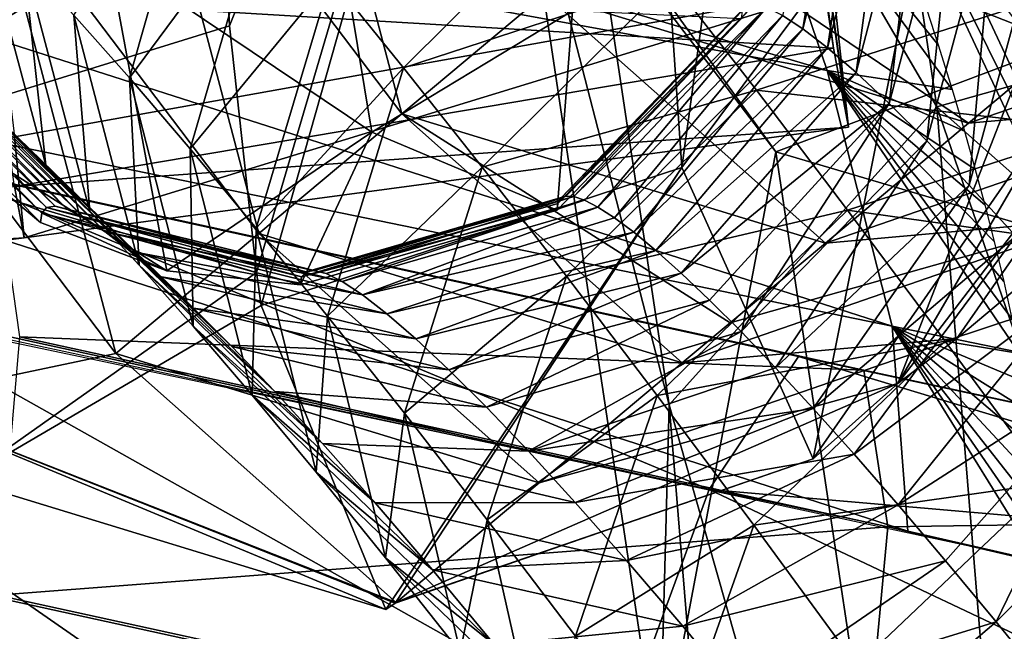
# Model space of a CAD drawing. Header units: millimetres. Extents: x -311 to 311, y 0 to 890.
# Tile 55 of 70: x 200 to 217, y 431 to 442. Entities that reach past the tile are written whole.
import ezdxf

# ---------------------------------------------------------------- set-up
doc = ezdxf.new("R2010")
doc.units = ezdxf.units.MM
doc.header["$LTSCALE"] = 81.481481
for name, color, linetype in [('101', 7, 'CONTINUOUS'), ('17', 7, 'CONTINUOUS'), ('18', 7, 'CONTINUOUS'), ('19', 7, 'CONTINUOUS'), ('20', 7, 'CONTINUOUS'), ('22', 7, 'CONTINUOUS'), ('29', 7, 'CONTINUOUS'), ('30', 7, 'CONTINUOUS'), ('50', 7, 'CONTINUOUS'), ('51', 7, 'CONTINUOUS'), ('52', 7, 'CONTINUOUS'), ('66', 7, 'CONTINUOUS'), ('67', 7, 'CONTINUOUS'), ('74', 7, 'CONTINUOUS'), ('76', 7, 'CONTINUOUS'), ('77', 7, 'CONTINUOUS'), ('99', 7, 'CONTINUOUS')]:
    doc.layers.add(name, color=color, linetype=linetype)

msp = doc.modelspace()

# ---------------------------------------------------------------- linework, layer by layer
at = {"layer": '101', "linetype": 'Continuous'}
for points in [[(217.399, 432.296, -63.48), (190.341, 438.11, -57.411), (217.638, 419.15, -54.822), (217.399, 432.296, -63.48)], [(217.638, 419.15, -54.822), (190.341, 438.11, -57.411), (191.46, 424.882, -50.396), (217.638, 419.15, -54.822)]]:
    msp.add_3dface(points, dxfattribs=at)
at = {"layer": '17', "linetype": 'Continuous'}
for points in [[(209.908, 458.077, -426.459), (214.489, 463.183, -422.907), (211.198, 439.15, -387.561), (209.908, 458.077, -426.459)], [(211.198, 439.15, -387.561), (214.489, 463.183, -422.907), (215.714, 445.215, -385.979), (211.198, 439.15, -387.561)], [(202.547, 456.101, -427.718), (209.908, 458.077, -426.459), (203.311, 441.618, -401.695), (202.547, 456.101, -427.718)], [(203.311, 441.618, -401.695), (209.908, 458.077, -426.459), (203.783, 437.324, -389.855), (203.311, 441.618, -401.695)], [(203.783, 437.324, -389.855), (209.908, 458.077, -426.459), (203.866, 436.748, -387.945), (203.783, 437.324, -389.855)], [(203.866, 436.748, -387.945), (209.908, 458.077, -426.459), (211.198, 439.15, -387.561), (203.866, 436.748, -387.945)], [(215.714, 445.215, -385.979), (215.687, 452.628, -383.803), (217.884, 440.396, -345.235), (215.714, 445.215, -385.979)], [(217.884, 440.396, -345.235), (215.687, 452.628, -383.803), (217.722, 448.11, -345.612), (217.884, 440.396, -345.235)], [(211.198, 439.15, -387.561), (215.714, 445.215, -385.979), (213.484, 434.073, -344.644), (211.198, 439.15, -387.561)], [(213.484, 434.073, -344.644), (215.714, 445.215, -385.979), (217.884, 440.396, -345.235), (213.484, 434.073, -344.644)], [(214.964, 435.387, -344.51), (217.884, 440.396, -345.235), (218.43, 444.278, -345.193), (214.964, 435.387, -344.51)], [(213.484, 434.073, -344.644), (217.884, 440.396, -345.235), (214.964, 435.387, -344.51), (213.484, 434.073, -344.644)], [(203.866, 436.748, -387.945), (211.198, 439.15, -387.561), (206.038, 431.451, -346.717), (203.866, 436.748, -387.945)], [(206.038, 431.451, -346.717), (211.198, 439.15, -387.561), (206.203, 431.558, -344.063), (206.038, 431.451, -346.717)], [(206.203, 431.558, -344.063), (211.198, 439.15, -387.561), (213.484, 434.073, -344.644), (206.203, 431.558, -344.063)], [(206.221, 431.573, -343.763), (213.484, 434.073, -344.644), (214.964, 435.387, -344.51), (206.221, 431.573, -343.763)], [(206.203, 431.558, -344.063), (213.484, 434.073, -344.644), (206.221, 431.573, -343.763), (206.203, 431.558, -344.063)]]:
    msp.add_3dface(points, dxfattribs=at)
at = {"layer": '18', "linetype": 'Continuous'}
for points in [[(195.194, 458.778, -427.265), (202.525, 456.879, -428.796), (196.435, 439.496, -388.867), (195.194, 458.778, -427.265)], [(202.525, 456.879, -428.796), (202.547, 456.101, -427.718), (196.435, 439.496, -388.867), (202.525, 456.879, -428.796)], [(202.547, 456.101, -427.718), (203.311, 441.618, -401.695), (196.435, 439.496, -388.867), (202.547, 456.101, -427.718)], [(203.311, 441.618, -401.695), (203.783, 437.324, -389.855), (196.435, 439.496, -388.867), (203.311, 441.618, -401.695)], [(196.435, 439.496, -388.867), (203.783, 437.324, -389.855), (198.659, 433.705, -346.332), (196.435, 439.496, -388.867)], [(203.783, 437.324, -389.855), (203.866, 436.748, -387.945), (198.659, 433.705, -346.332), (203.783, 437.324, -389.855)], [(203.866, 436.748, -387.945), (206.038, 431.451, -346.717), (198.659, 433.705, -346.332), (203.866, 436.748, -387.945)], [(206.038, 431.451, -346.717), (206.203, 431.558, -344.063), (197.324, 435.071, -343.39), (206.038, 431.451, -346.717)], [(198.659, 433.705, -346.332), (206.038, 431.451, -346.717), (197.324, 435.071, -343.39), (198.659, 433.705, -346.332)], [(206.203, 431.558, -344.063), (206.221, 431.573, -343.763), (197.324, 435.071, -343.39), (206.203, 431.558, -344.063)]]:
    msp.add_3dface(points, dxfattribs=at)
at = {"layer": '19', "linetype": 'Continuous'}
for points in [[(214.964, 435.387, -344.51), (218.43, 444.278, -345.193), (220.392, 442.496, -305.159), (214.964, 435.387, -344.51)], [(215.993, 436.174, -304.552), (214.964, 435.387, -344.51), (220.392, 442.496, -305.159), (215.993, 436.174, -304.552)], [(215.993, 436.174, -304.552), (220.392, 442.496, -305.159), (218.486, 438.262, -264.714), (215.993, 436.174, -304.552)], [(216.192, 439.922, -184.45), (220.98, 440.35, -224.876), (223.473, 442.437, -185.038), (216.192, 439.922, -184.45)], [(216.192, 439.922, -184.45), (223.473, 442.437, -185.038), (217.854, 441.314, -157.902), (216.192, 439.922, -184.45)], [(213.699, 437.835, -224.288), (218.486, 438.262, -264.714), (220.98, 440.35, -224.876), (213.699, 437.835, -224.288)], [(213.699, 437.835, -224.288), (220.98, 440.35, -224.876), (216.192, 439.922, -184.45), (213.699, 437.835, -224.288)], [(211.206, 435.747, -264.127), (215.993, 436.174, -304.552), (218.486, 438.262, -264.714), (211.206, 435.747, -264.127)], [(211.206, 435.747, -264.127), (218.486, 438.262, -264.714), (212.038, 436.443, -250.833), (211.206, 435.747, -264.127)], [(212.038, 436.443, -250.833), (218.486, 438.262, -264.714), (213.699, 437.835, -224.288), (212.038, 436.443, -250.833)], [(208.712, 433.659, -303.965), (214.964, 435.387, -344.51), (215.993, 436.174, -304.552), (208.712, 433.659, -303.965)], [(208.712, 433.659, -303.965), (215.993, 436.174, -304.552), (211.206, 435.747, -264.127), (208.712, 433.659, -303.965)], [(206.221, 431.573, -343.763), (214.964, 435.387, -344.51), (208.712, 433.659, -303.965), (206.221, 431.573, -343.763)]]:
    msp.add_3dface(points, dxfattribs=at)
at = {"layer": '20', "linetype": 'Continuous'}
for points in [[(201.654, 446.246, -223.975), (206.317, 440.087, -223.944), (204.147, 448.334, -184.137), (201.654, 446.246, -223.975)], [(204.147, 448.334, -184.137), (206.317, 440.087, -223.944), (208.81, 442.175, -184.106), (204.147, 448.334, -184.137)], [(199.161, 444.158, -263.814), (203.824, 437.999, -263.783), (201.654, 446.246, -223.975), (199.161, 444.158, -263.814)], [(201.654, 446.246, -223.975), (203.824, 437.999, -263.783), (206.317, 440.087, -223.944), (201.654, 446.246, -223.975)], [(208.81, 442.175, -184.106), (216.192, 439.922, -184.45), (208.957, 444.811, -157.529), (208.81, 442.175, -184.106)], [(216.192, 439.922, -184.45), (217.854, 441.314, -157.902), (208.957, 444.811, -157.529), (216.192, 439.922, -184.45)], [(196.667, 442.07, -303.652), (201.33, 435.911, -303.621), (199.161, 444.158, -263.814), (196.667, 442.07, -303.652)], [(199.161, 444.158, -263.814), (201.33, 435.911, -303.621), (203.824, 437.999, -263.783), (199.161, 444.158, -263.814)], [(206.317, 440.087, -223.944), (213.699, 437.835, -224.288), (208.81, 442.175, -184.106), (206.317, 440.087, -223.944)], [(213.699, 437.835, -224.288), (216.192, 439.922, -184.45), (208.81, 442.175, -184.106), (213.699, 437.835, -224.288)], [(196.667, 442.07, -303.652), (197.324, 435.071, -343.39), (201.33, 435.911, -303.621), (196.667, 442.07, -303.652)], [(203.824, 437.999, -263.783), (211.206, 435.747, -264.127), (206.317, 440.087, -223.944), (203.824, 437.999, -263.783)], [(211.206, 435.747, -264.127), (212.038, 436.443, -250.833), (206.317, 440.087, -223.944), (211.206, 435.747, -264.127)], [(212.038, 436.443, -250.833), (213.699, 437.835, -224.288), (206.317, 440.087, -223.944), (212.038, 436.443, -250.833)], [(201.33, 435.911, -303.621), (208.712, 433.659, -303.965), (203.824, 437.999, -263.783), (201.33, 435.911, -303.621)], [(208.712, 433.659, -303.965), (211.206, 435.747, -264.127), (203.824, 437.999, -263.783), (208.712, 433.659, -303.965)], [(197.324, 435.071, -343.39), (206.221, 431.573, -343.763), (201.33, 435.911, -303.621), (197.324, 435.071, -343.39)], [(206.221, 431.573, -343.763), (208.712, 433.659, -303.965), (201.33, 435.911, -303.621), (206.221, 431.573, -343.763)]]:
    msp.add_3dface(points, dxfattribs=at)
at = {"layer": '22', "linetype": 'Continuous'}
for points in [[(212.846, 458.854, -115.865), (208.312, 452.768, -117.311), (215.643, 440.208, -77.064), (212.846, 458.854, -115.865)], [(223.027, 442.291, -76.156), (212.846, 458.854, -115.865), (215.643, 440.208, -77.064), (223.027, 442.291, -76.156)], [(208.312, 452.768, -117.311), (208.309, 445.346, -119.454), (210.976, 435.018, -80.374), (208.312, 452.768, -117.311)], [(215.643, 440.208, -77.064), (208.312, 452.768, -117.311), (210.976, 435.018, -80.374), (215.643, 440.208, -77.064)], [(208.309, 445.346, -119.454), (208.957, 444.811, -157.529), (212.838, 439.422, -121.475), (208.309, 445.346, -119.454)], [(208.309, 445.346, -119.454), (212.838, 439.422, -121.475), (210.807, 428.702, -84.821), (208.309, 445.346, -119.454)], [(210.976, 435.018, -80.374), (208.309, 445.346, -119.454), (210.807, 428.702, -84.821), (210.976, 435.018, -80.374)], [(208.957, 444.811, -157.529), (217.854, 441.314, -157.902), (212.838, 439.422, -121.475), (208.957, 444.811, -157.529)], [(223.947, 432.865, -64.312), (223.027, 442.291, -76.156), (215.643, 440.208, -77.064), (223.947, 432.865, -64.312)], [(217.854, 441.314, -157.902), (220.168, 437.26, -122.603), (212.838, 439.422, -121.475), (217.854, 441.314, -157.902)], [(215.643, 440.208, -77.064), (210.976, 435.018, -80.374), (218.126, 409.869, -46.496), (215.643, 440.208, -77.064)], [(225.555, 411.396, -45.026), (223.947, 432.865, -64.312), (215.643, 440.208, -77.064), (225.555, 411.396, -45.026)], [(225.555, 411.396, -45.026), (215.643, 440.208, -77.064), (218.126, 409.869, -46.496), (225.555, 411.396, -45.026)], [(210.807, 428.702, -84.821), (212.838, 439.422, -121.475), (215.201, 423.674, -88.705), (210.807, 428.702, -84.821)], [(212.838, 439.422, -121.475), (220.168, 437.26, -122.603), (215.201, 423.674, -88.705), (212.838, 439.422, -121.475)], [(220.168, 437.26, -122.603), (221.487, 429.904, -103.916), (215.201, 423.674, -88.705), (220.168, 437.26, -122.603)], [(210.976, 435.018, -80.374), (210.807, 428.702, -84.821), (213.34, 406.136, -51.275), (210.976, 435.018, -80.374)], [(218.126, 409.869, -46.496), (210.976, 435.018, -80.374), (213.34, 406.136, -51.275), (218.126, 409.869, -46.496)]]:
    msp.add_3dface(points, dxfattribs=at)
at = {"layer": '29', "linetype": 'Continuous'}
for points in [[(221.085, 432.054, -464.531), (225.349, 431.376, -459.712), (214.616, 445.867, -457.187), (221.085, 432.054, -464.531)], [(214.616, 445.867, -457.187), (225.349, 431.376, -459.712), (218.811, 445.338, -452.289), (214.616, 445.867, -457.187)]]:
    msp.add_3dface(points, dxfattribs=at)
at = {"layer": '30', "linetype": 'Continuous'}
for points in [[(218.56, 455.962, -471.151), (221.2, 437.632, -475.716), (214.471, 452.001, -468.077), (218.56, 455.962, -471.151)], [(214.471, 452.001, -468.077), (219.566, 434.344, -470.389), (213.027, 448.306, -462.965), (214.471, 452.001, -468.077)], [(221.2, 437.632, -475.716), (219.566, 434.344, -470.389), (214.471, 452.001, -468.077), (221.2, 437.632, -475.716)], [(221.085, 432.054, -464.531), (214.616, 445.867, -457.187), (213.027, 448.306, -462.965), (221.085, 432.054, -464.531)], [(219.566, 434.344, -470.389), (221.085, 432.054, -464.531), (213.027, 448.306, -462.965), (219.566, 434.344, -470.389)]]:
    msp.add_3dface(points, dxfattribs=at)
at = {"layer": '50', "linetype": 'Continuous'}
for points in [[(211.608, 458.213, -231.121), (214.103, 439.853, -235.422), (211.345, 459.588, -237.14), (211.608, 458.213, -231.121)], [(211.345, 459.588, -237.14), (214.103, 439.853, -235.422), (213.84, 441.228, -241.442), (211.345, 459.588, -237.14)], [(211.608, 457.194, -242.831), (211.345, 459.588, -237.14), (213.84, 441.228, -241.442), (211.608, 457.194, -242.831)], [(213.84, 442.247, -229.731), (214.103, 439.853, -235.422), (211.608, 458.213, -231.121), (213.84, 442.247, -229.731)], [(213.15, 445.847, -245.49), (211.608, 457.194, -242.831), (213.84, 441.228, -241.442), (213.15, 445.847, -245.49)]]:
    msp.add_3dface(points, dxfattribs=at)
at = {"layer": '51', "linetype": 'Continuous'}
for points in [[(199.564, 439.685, -230.389), (213.84, 442.247, -229.731), (199.093, 443.618, -227.057), (199.564, 439.685, -230.389)], [(199.737, 437.928, -235.255), (213.84, 442.247, -229.731), (199.564, 439.685, -230.389), (199.737, 437.928, -235.255)], [(214.103, 439.853, -235.422), (213.84, 442.247, -229.731), (199.737, 437.928, -235.255), (214.103, 439.853, -235.422)], [(199.737, 437.928, -235.255), (199.564, 439.685, -230.389), (185.351, 436.134, -235.099), (199.737, 437.928, -235.255)]]:
    msp.add_3dface(points, dxfattribs=at)
at = {"layer": '52', "linetype": 'Continuous'}
for points in [[(213.15, 445.847, -245.49), (213.84, 441.228, -241.442), (199.093, 442.116, -244.312), (213.15, 445.847, -245.49)], [(199.093, 442.116, -244.312), (213.84, 441.228, -241.442), (199.564, 438.818, -240.351), (199.093, 442.116, -244.312)], [(213.84, 441.228, -241.442), (214.103, 439.853, -235.422), (199.564, 438.818, -240.351), (213.84, 441.228, -241.442)], [(214.103, 439.853, -235.422), (199.737, 437.928, -235.255), (199.564, 438.818, -240.351), (214.103, 439.853, -235.422)], [(199.564, 438.818, -240.351), (199.737, 437.928, -235.255), (185.191, 437.026, -240.195), (199.564, 438.818, -240.351)], [(199.737, 437.928, -235.255), (185.351, 436.134, -235.099), (185.191, 437.026, -240.195), (199.737, 437.928, -235.255)]]:
    msp.add_3dface(points, dxfattribs=at)
at = {"layer": '66', "linetype": 'Continuous'}
for points in [[(196.745, 436.802, -73.231), (198.199, 439.144, -68.85), (211.673, 433.54, -76.637), (196.745, 436.802, -73.231)], [(198.199, 439.144, -68.85), (199.263, 438.924, -63.789), (213.231, 435.859, -72.279), (198.199, 439.144, -68.85)], [(211.673, 433.54, -76.637), (198.199, 439.144, -68.85), (213.231, 435.859, -72.279), (211.673, 433.54, -76.637)], [(199.263, 438.924, -63.789), (199.653, 436.2, -59.405), (214.371, 435.622, -67.236), (199.263, 438.924, -63.789)], [(213.231, 435.859, -72.279), (199.263, 438.924, -63.789), (214.371, 435.622, -67.236), (213.231, 435.859, -72.279)], [(195.291, 432.525, -75.759), (196.745, 436.802, -73.231), (210.114, 429.285, -79.141), (195.291, 432.525, -75.759)], [(210.114, 429.285, -79.141), (196.745, 436.802, -73.231), (211.673, 433.54, -76.637), (210.114, 429.285, -79.141)], [(214.371, 435.622, -67.236), (199.653, 436.2, -59.405), (214.789, 432.892, -62.858), (214.371, 435.622, -67.236)], [(224.601, 432.423, -77.095), (211.673, 433.54, -76.637), (213.231, 435.859, -72.279), (224.601, 432.423, -77.095)], [(226.241, 433.067, -71.171), (224.601, 432.423, -77.095), (213.231, 435.859, -72.279), (226.241, 433.067, -71.171)], [(226.241, 433.067, -71.171), (213.231, 435.859, -72.279), (214.371, 435.622, -67.236), (226.241, 433.067, -71.171)], [(226.241, 433.067, -71.171), (214.371, 435.622, -67.236), (214.789, 432.892, -62.858), (226.241, 433.067, -71.171)], [(222.574, 428.384, -81.311), (210.114, 429.285, -79.141), (211.673, 433.54, -76.637), (222.574, 428.384, -81.311)], [(224.601, 432.423, -77.095), (222.574, 428.384, -81.311), (211.673, 433.54, -76.637), (224.601, 432.423, -77.095)], [(226.868, 430.071, -65.802), (226.241, 433.067, -71.171), (214.789, 432.892, -62.858), (226.868, 430.071, -65.802)], [(194.227, 427.459, -75.756), (195.291, 432.525, -75.759), (208.974, 424.236, -79.12), (194.227, 427.459, -75.756)], [(208.974, 424.236, -79.12), (195.291, 432.525, -75.759), (210.114, 429.285, -79.141), (208.974, 424.236, -79.12)]]:
    msp.add_3dface(points, dxfattribs=at)
at = {"layer": '67', "linetype": 'Continuous'}
for points in [[(214.789, 432.892, -62.858), (199.653, 436.2, -59.405), (199.263, 431.703, -56.872), (214.789, 432.892, -62.858)], [(214.789, 432.892, -62.858), (199.263, 431.703, -56.872), (214.371, 428.401, -60.318), (214.789, 432.892, -62.858)], [(226.868, 430.071, -65.802), (214.789, 432.892, -62.858), (214.371, 428.401, -60.318), (226.868, 430.071, -65.802)], [(199.263, 431.703, -56.872), (198.199, 426.637, -56.868), (214.371, 428.401, -60.318), (199.263, 431.703, -56.872)]]:
    msp.add_3dface(points, dxfattribs=at)
at = {"layer": '74', "linetype": 'Continuous'}
for points in [[(197.314, 440.451, -373.879), (201.196, 442.857, -373.616), (195.377, 445.257, -373.297), (197.314, 440.451, -373.879)], [(201.196, 442.857, -373.616), (205.792, 439.766, -374.01), (204.913, 445.108, -373.37), (201.196, 442.857, -373.616)], [(205.792, 439.766, -374.01), (209.29, 441.884, -373.779), (204.913, 445.108, -373.37), (205.792, 439.766, -374.01)], [(197.314, 440.451, -373.879), (202.22, 437.352, -374.276), (201.196, 442.857, -373.616), (197.314, 440.451, -373.879)], [(202.22, 437.352, -374.276), (205.792, 439.766, -374.01), (201.196, 442.857, -373.616), (202.22, 437.352, -374.276)], [(205.792, 439.766, -374.01), (209.024, 438.409, -374.191), (209.29, 441.884, -373.779), (205.792, 439.766, -374.01)], [(209.29, 441.884, -373.779), (209.024, 438.409, -374.191), (212.23, 441.742, -373.813), (209.29, 441.884, -373.779)], [(200.022, 438.195, -374.163), (202.22, 437.352, -374.276), (197.314, 440.451, -373.879), (200.022, 438.195, -374.163)], [(202.22, 437.352, -374.276), (204.553, 437.105, -374.32), (205.792, 439.766, -374.01), (202.22, 437.352, -374.276)], [(204.553, 437.105, -374.32), (209.024, 438.409, -374.191), (205.792, 439.766, -374.01), (204.553, 437.105, -374.32)]]:
    msp.add_3dface(points, dxfattribs=at)
at = {"layer": '76', "linetype": 'Continuous'}
for points in [[(201.57, 440.713, -420.139), (200.603, 441.806, -415.594), (202.825, 445.124, -420.983), (201.57, 440.713, -420.139)], [(203.904, 443.865, -425.682), (201.57, 440.713, -420.139), (202.825, 445.124, -420.983), (203.904, 443.865, -425.682)], [(206.348, 440.889, -435.194), (205.078, 442.456, -430.425), (209.634, 444.158, -435.413), (206.348, 440.889, -435.194)], [(211.014, 442.415, -440.221), (206.348, 440.889, -435.194), (209.634, 444.158, -435.413), (211.014, 442.415, -440.221)], [(202.628, 439.478, -424.747), (201.57, 440.713, -420.139), (203.904, 443.865, -425.682), (202.628, 439.478, -424.747)], [(205.078, 442.456, -430.425), (202.628, 439.478, -424.747), (203.904, 443.865, -425.682), (205.078, 442.456, -430.425)], [(200.111, 439.19, -405.786), (199.421, 439.874, -401.67), (198.931, 443.591, -406.777), (200.111, 439.19, -405.786)], [(199.724, 442.763, -411.133), (200.111, 439.19, -405.786), (198.931, 443.591, -406.777), (199.724, 442.763, -411.133)], [(200.882, 438.384, -410.027), (200.111, 439.19, -405.786), (199.724, 442.763, -411.133), (200.882, 438.384, -410.027)], [(200.603, 441.806, -415.594), (200.882, 438.384, -410.027), (199.724, 442.763, -411.133), (200.603, 441.806, -415.594)], [(203.777, 438.097, -429.397), (202.628, 439.478, -424.747), (205.078, 442.456, -430.425), (203.777, 438.097, -429.397)], [(206.348, 440.889, -435.194), (203.777, 438.097, -429.397), (205.078, 442.456, -430.425), (206.348, 440.889, -435.194)], [(207.717, 439.159, -439.965), (206.348, 440.889, -435.194), (211.014, 442.415, -440.221), (207.717, 439.159, -439.965)], [(212.498, 440.5, -445.014), (207.717, 439.159, -439.965), (211.014, 442.415, -440.221), (212.498, 440.5, -445.014)], [(201.737, 437.451, -414.371), (200.882, 438.384, -410.027), (200.603, 441.806, -415.594), (201.737, 437.451, -414.371)], [(201.57, 440.713, -420.139), (201.737, 437.451, -414.371), (200.603, 441.806, -415.594), (201.57, 440.713, -420.139)], [(196.763, 441.685, -378.139), (200.041, 438.354, -375.922), (196.673, 441.577, -375.792), (196.763, 441.685, -378.139)], [(200.022, 438.195, -374.163), (197.314, 440.451, -373.879), (196.673, 441.577, -375.792), (200.022, 438.195, -374.163)], [(200.041, 438.354, -375.922), (200.022, 438.195, -374.163), (196.673, 441.577, -375.792), (200.041, 438.354, -375.922)], [(196.922, 441.712, -380.783), (200.124, 438.453, -378.06), (196.763, 441.685, -378.139), (196.922, 441.712, -380.783)], [(200.124, 438.453, -378.06), (200.041, 438.354, -375.922), (196.763, 441.685, -378.139), (200.124, 438.453, -378.06)], [(200.273, 438.478, -380.53), (200.124, 438.453, -378.06), (196.922, 441.712, -380.783), (200.273, 438.478, -380.53)], [(197.152, 441.651, -383.702), (200.273, 438.478, -380.53), (196.922, 441.712, -380.783), (197.152, 441.651, -383.702)], [(200.491, 438.42, -383.299), (200.273, 438.478, -380.53), (197.152, 441.651, -383.702), (200.491, 438.42, -383.299)], [(197.455, 441.499, -386.874), (200.491, 438.42, -383.299), (197.152, 441.651, -383.702), (197.455, 441.499, -386.874)], [(200.78, 438.275, -386.336), (200.491, 438.42, -383.299), (197.455, 441.499, -386.874), (200.78, 438.275, -386.336)], [(197.831, 441.25, -390.279), (200.78, 438.275, -386.336), (197.455, 441.499, -386.874), (197.831, 441.25, -390.279)], [(201.143, 438.035, -389.616), (200.78, 438.275, -386.336), (197.831, 441.25, -390.279), (201.143, 438.035, -389.616)], [(198.283, 440.9, -393.894), (201.143, 438.035, -389.616), (197.831, 441.25, -390.279), (198.283, 440.9, -393.894)], [(201.581, 437.696, -393.111), (201.143, 438.035, -389.616), (198.283, 440.9, -393.894), (201.581, 437.696, -393.111)], [(198.813, 440.443, -397.698), (201.581, 437.696, -393.111), (198.283, 440.9, -393.894), (198.813, 440.443, -397.698)], [(205.021, 436.563, -434.067), (203.777, 438.097, -429.397), (206.348, 440.889, -435.194), (205.021, 436.563, -434.067)], [(207.717, 439.159, -439.965), (205.021, 436.563, -434.067), (206.348, 440.889, -435.194), (207.717, 439.159, -439.965)], [(202.678, 436.387, -418.795), (201.737, 437.451, -414.371), (201.57, 440.713, -420.139), (202.678, 436.387, -418.795)], [(202.628, 439.478, -424.747), (202.678, 436.387, -418.795), (201.57, 440.713, -420.139), (202.628, 439.478, -424.747)], [(202.094, 437.253, -396.799), (201.581, 437.696, -393.111), (198.813, 440.443, -397.698), (202.094, 437.253, -396.799)], [(199.421, 439.874, -401.67), (202.094, 437.253, -396.799), (198.813, 440.443, -397.698), (199.421, 439.874, -401.67)], [(209.189, 437.259, -444.719), (207.717, 439.159, -439.965), (212.498, 440.5, -445.014), (209.189, 437.259, -444.719)], [(214.087, 438.406, -449.769), (209.189, 437.259, -444.719), (212.498, 440.5, -445.014), (214.087, 438.406, -449.769)], [(202.685, 436.701, -400.655), (202.094, 437.253, -396.799), (199.421, 439.874, -401.67), (202.685, 436.701, -400.655)], [(200.111, 439.19, -405.786), (202.685, 436.701, -400.655), (199.421, 439.874, -401.67), (200.111, 439.19, -405.786)], [(203.706, 435.186, -423.278), (202.678, 436.387, -418.795), (202.628, 439.478, -424.747), (203.706, 435.186, -423.278)], [(203.777, 438.097, -429.397), (203.706, 435.186, -423.278), (202.628, 439.478, -424.747), (203.777, 438.097, -429.397)], [(203.355, 436.035, -404.658), (202.685, 436.701, -400.655), (200.111, 439.19, -405.786), (203.355, 436.035, -404.658)], [(200.882, 438.384, -410.027), (203.355, 436.035, -404.658), (200.111, 439.19, -405.786), (200.882, 438.384, -410.027)], [(206.362, 434.87, -438.737), (205.021, 436.563, -434.067), (207.717, 439.159, -439.965), (206.362, 434.87, -438.737)], [(209.189, 437.259, -444.719), (206.362, 434.87, -438.737), (207.717, 439.159, -439.965), (209.189, 437.259, -444.719)], [(209.176, 438.652, -378.714), (209.083, 438.609, -376.922), (204.647, 437.336, -377.865), (209.176, 438.652, -378.714)], [(204.788, 437.359, -380.209), (209.176, 438.652, -378.714), (204.647, 437.336, -377.865), (204.788, 437.359, -380.209)], [(209.314, 438.645, -380.744), (209.176, 438.652, -378.714), (204.788, 437.359, -380.209), (209.314, 438.645, -380.744)], [(209.083, 438.609, -376.922), (209.035, 438.523, -375.399), (204.571, 437.245, -375.881), (209.083, 438.609, -376.922)], [(204.647, 437.336, -377.865), (209.083, 438.609, -376.922), (204.571, 437.245, -375.881), (204.647, 437.336, -377.865)], [(209.035, 438.523, -375.399), (209.024, 438.409, -374.191), (204.571, 437.245, -375.881), (209.035, 438.523, -375.399)], [(204.998, 437.304, -382.868), (209.314, 438.645, -380.744), (204.788, 437.359, -380.209), (204.998, 437.304, -382.868)], [(209.501, 438.583, -382.988), (209.314, 438.645, -380.744), (204.998, 437.304, -382.868), (209.501, 438.583, -382.988)], [(205.278, 437.164, -385.806), (209.501, 438.583, -382.988), (204.998, 437.304, -382.868), (205.278, 437.164, -385.806)], [(209.736, 438.461, -385.425), (209.501, 438.583, -382.988), (205.278, 437.164, -385.806), (209.736, 438.461, -385.425)], [(202.22, 437.352, -374.276), (200.022, 438.195, -374.163), (200.041, 438.354, -375.922), (202.22, 437.352, -374.276)], [(200.124, 438.453, -378.06), (204.571, 437.245, -375.881), (200.041, 438.354, -375.922), (200.124, 438.453, -378.06)], [(204.553, 437.105, -374.32), (202.22, 437.352, -374.276), (200.041, 438.354, -375.922), (204.553, 437.105, -374.32)], [(204.571, 437.245, -375.881), (204.553, 437.105, -374.32), (200.041, 438.354, -375.922), (204.571, 437.245, -375.881)], [(200.273, 438.478, -380.53), (204.647, 437.336, -377.865), (200.124, 438.453, -378.06), (200.273, 438.478, -380.53)], [(204.647, 437.336, -377.865), (204.571, 437.245, -375.881), (200.124, 438.453, -378.06), (204.647, 437.336, -377.865)], [(204.788, 437.359, -380.209), (204.647, 437.336, -377.865), (200.273, 438.478, -380.53), (204.788, 437.359, -380.209)], [(200.491, 438.42, -383.299), (204.788, 437.359, -380.209), (200.273, 438.478, -380.53), (200.491, 438.42, -383.299)], [(204.998, 437.304, -382.868), (204.788, 437.359, -380.209), (200.491, 438.42, -383.299), (204.998, 437.304, -382.868)], [(200.78, 438.275, -386.336), (204.998, 437.304, -382.868), (200.491, 438.42, -383.299), (200.78, 438.275, -386.336)], [(204.105, 435.251, -408.783), (203.355, 436.035, -404.658), (200.882, 438.384, -410.027), (204.105, 435.251, -408.783)], [(201.737, 437.451, -414.371), (204.105, 435.251, -408.783), (200.882, 438.384, -410.027), (201.737, 437.451, -414.371)], [(209.024, 438.409, -374.191), (204.553, 437.105, -374.32), (204.571, 437.245, -375.881), (209.024, 438.409, -374.191)], [(205.631, 436.931, -388.993), (209.736, 438.461, -385.425), (205.278, 437.164, -385.806), (205.631, 436.931, -388.993)], [(210.022, 438.276, -388.037), (209.736, 438.461, -385.425), (205.631, 436.931, -388.993), (210.022, 438.276, -388.037)], [(210.766, 435.182, -449.435), (209.189, 437.259, -444.719), (214.087, 438.406, -449.769), (210.766, 435.182, -449.435)], [(215.787, 436.126, -454.466), (210.766, 435.182, -449.435), (214.087, 438.406, -449.769), (215.787, 436.126, -454.466)], [(205.278, 437.164, -385.806), (204.998, 437.304, -382.868), (200.78, 438.275, -386.336), (205.278, 437.164, -385.806)], [(201.143, 438.035, -389.616), (205.278, 437.164, -385.806), (200.78, 438.275, -386.336), (201.143, 438.035, -389.616)], [(210.359, 438.024, -390.806), (210.022, 438.276, -388.037), (205.631, 436.931, -388.993), (210.359, 438.024, -390.806)], [(205.631, 436.931, -388.993), (205.278, 437.164, -385.806), (201.143, 438.035, -389.616), (205.631, 436.931, -388.993)], [(201.581, 437.696, -393.111), (205.631, 436.931, -388.993), (201.143, 438.035, -389.616), (201.581, 437.696, -393.111)], [(204.823, 433.843, -427.799), (203.706, 435.186, -423.278), (203.777, 438.097, -429.397), (204.823, 433.843, -427.799)], [(205.021, 436.563, -434.067), (204.823, 433.843, -427.799), (203.777, 438.097, -429.397), (205.021, 436.563, -434.067)], [(206.057, 436.601, -392.401), (210.359, 438.024, -390.806), (205.631, 436.931, -388.993), (206.057, 436.601, -392.401)], [(210.747, 437.703, -393.717), (210.359, 438.024, -390.806), (206.057, 436.601, -392.401), (210.747, 437.703, -393.717)], [(206.057, 436.601, -392.401), (205.631, 436.931, -388.993), (201.581, 437.696, -393.111), (206.057, 436.601, -392.401)], [(202.094, 437.253, -396.799), (206.057, 436.601, -392.401), (201.581, 437.696, -393.111), (202.094, 437.253, -396.799)], [(206.559, 436.168, -396.003), (210.747, 437.703, -393.717), (206.057, 436.601, -392.401), (206.559, 436.168, -396.003)], [(211.188, 437.309, -396.755), (210.747, 437.703, -393.717), (206.559, 436.168, -396.003), (211.188, 437.309, -396.755)], [(204.936, 434.343, -413.008), (204.105, 435.251, -408.783), (201.737, 437.451, -414.371), (204.936, 434.343, -413.008)], [(202.678, 436.387, -418.795), (204.936, 434.343, -413.008), (201.737, 437.451, -414.371), (202.678, 436.387, -418.795)], [(207.137, 435.628, -399.776), (211.188, 437.309, -396.755), (206.559, 436.168, -396.003), (207.137, 435.628, -399.776)], [(211.681, 436.839, -399.905), (211.188, 437.309, -396.755), (207.137, 435.628, -399.776), (211.681, 436.839, -399.905)], [(206.559, 436.168, -396.003), (206.057, 436.601, -392.401), (202.094, 437.253, -396.799), (206.559, 436.168, -396.003)], [(202.685, 436.701, -400.655), (206.559, 436.168, -396.003), (202.094, 437.253, -396.799), (202.685, 436.701, -400.655)], [(207.802, 433.012, -443.385), (206.362, 434.87, -438.737), (209.189, 437.259, -444.719), (207.802, 433.012, -443.385)], [(210.766, 435.182, -449.435), (207.802, 433.012, -443.385), (209.189, 437.259, -444.719), (210.766, 435.182, -449.435)], [(207.793, 434.975, -403.694), (211.681, 436.839, -399.905), (207.137, 435.628, -399.776), (207.793, 434.975, -403.694)], [(212.229, 436.292, -403.154), (211.681, 436.839, -399.905), (207.793, 434.975, -403.694), (212.229, 436.292, -403.154)], [(207.137, 435.628, -399.776), (206.559, 436.168, -396.003), (202.685, 436.701, -400.655), (207.137, 435.628, -399.776)], [(203.355, 436.035, -404.658), (207.137, 435.628, -399.776), (202.685, 436.701, -400.655), (203.355, 436.035, -404.658)], [(206.031, 432.352, -432.335), (204.823, 433.843, -427.799), (205.021, 436.563, -434.067), (206.031, 432.352, -432.335)], [(206.362, 434.87, -438.737), (206.031, 432.352, -432.335), (205.021, 436.563, -434.067), (206.362, 434.87, -438.737)], [(205.85, 433.308, -417.311), (204.936, 434.343, -413.008), (202.678, 436.387, -418.795), (205.85, 433.308, -417.311)], [(203.706, 435.186, -423.278), (205.85, 433.308, -417.311), (202.678, 436.387, -418.795), (203.706, 435.186, -423.278)], [(208.527, 434.207, -407.734), (212.229, 436.292, -403.154), (207.793, 434.975, -403.694), (208.527, 434.207, -407.734)], [(212.831, 435.664, -406.487), (212.229, 436.292, -403.154), (208.527, 434.207, -407.734), (212.831, 435.664, -406.487)], [(212.451, 432.921, -454.09), (210.766, 435.182, -449.435), (215.787, 436.126, -454.466), (212.451, 432.921, -454.09)], [(217.599, 433.651, -459.081), (212.451, 432.921, -454.09), (215.787, 436.126, -454.466), (217.599, 433.651, -459.081)], [(207.793, 434.975, -403.694), (207.137, 435.628, -399.776), (203.355, 436.035, -404.658), (207.793, 434.975, -403.694)], [(204.105, 435.251, -408.783), (207.793, 434.975, -403.694), (203.355, 436.035, -404.658), (204.105, 435.251, -408.783)], [(213.487, 434.953, -409.891), (212.831, 435.664, -406.487), (208.527, 434.207, -407.734), (213.487, 434.953, -409.891)], [(208.527, 434.207, -407.734), (207.793, 434.975, -403.694), (204.105, 435.251, -408.783), (208.527, 434.207, -407.734)], [(204.936, 434.343, -413.008), (208.527, 434.207, -407.734), (204.105, 435.251, -408.783), (204.936, 434.343, -413.008)], [(206.849, 432.14, -421.67), (205.85, 433.308, -417.311), (203.706, 435.186, -423.278), (206.849, 432.14, -421.67)], [(204.823, 433.843, -427.799), (206.849, 432.14, -421.67), (203.706, 435.186, -423.278), (204.823, 433.843, -427.799)], [(209.342, 430.983, -447.99), (207.802, 433.012, -443.385), (210.766, 435.182, -449.435), (209.342, 430.983, -447.99)], [(212.451, 432.921, -454.09), (209.342, 430.983, -447.99), (210.766, 435.182, -449.435), (212.451, 432.921, -454.09)], [(209.341, 433.317, -411.873), (213.487, 434.953, -409.891), (208.527, 434.207, -407.734), (209.341, 433.317, -411.873)], [(214.2, 434.157, -413.352), (213.487, 434.953, -409.891), (209.341, 433.317, -411.873), (214.2, 434.157, -413.352)], [(207.332, 430.71, -436.866), (206.031, 432.352, -432.335), (206.362, 434.87, -438.737), (207.332, 430.71, -436.866)], [(207.802, 433.012, -443.385), (207.332, 430.71, -436.866), (206.362, 434.87, -438.737), (207.802, 433.012, -443.385)], [(209.341, 433.317, -411.873), (208.527, 434.207, -407.734), (204.936, 434.343, -413.008), (209.341, 433.317, -411.873)], [(205.85, 433.308, -417.311), (209.341, 433.317, -411.873), (204.936, 434.343, -413.008), (205.85, 433.308, -417.311)], [(210.236, 432.302, -416.087), (214.2, 434.157, -413.352), (209.341, 433.317, -411.873), (210.236, 432.302, -416.087)], [(214.968, 433.273, -416.856), (214.2, 434.157, -413.352), (210.236, 432.302, -416.087), (214.968, 433.273, -416.856)], [(207.934, 430.835, -426.061), (206.849, 432.14, -421.67), (204.823, 433.843, -427.799), (207.934, 430.835, -426.061)], [(206.031, 432.352, -432.335), (207.934, 430.835, -426.061), (204.823, 433.843, -427.799), (206.031, 432.352, -432.335)], [(214.247, 430.469, -458.662), (212.451, 432.921, -454.09), (217.599, 433.651, -459.081), (214.247, 430.469, -458.662)], [(219.527, 430.975, -463.593), (214.247, 430.469, -458.662), (217.599, 433.651, -459.081), (219.527, 430.975, -463.593)], [(210.236, 432.302, -416.087), (209.341, 433.317, -411.873), (205.85, 433.308, -417.311), (210.236, 432.302, -416.087)], [(206.849, 432.14, -421.67), (210.236, 432.302, -416.087), (205.85, 433.308, -417.311), (206.849, 432.14, -421.67)], [(211.214, 431.158, -420.353), (214.968, 433.273, -416.856), (210.236, 432.302, -416.087), (211.214, 431.158, -420.353)], [(215.794, 432.3, -420.391), (214.968, 433.273, -416.856), (211.214, 431.158, -420.353), (215.794, 432.3, -420.391)], [(208.727, 428.911, -441.368), (207.332, 430.71, -436.866), (207.802, 433.012, -443.385), (208.727, 428.911, -441.368)], [(209.342, 430.983, -447.99), (208.727, 428.911, -441.368), (207.802, 433.012, -443.385), (209.342, 430.983, -447.99)], [(210.986, 428.778, -452.53), (209.342, 430.983, -447.99), (212.451, 432.921, -454.09), (210.986, 428.778, -452.53)], [(214.247, 430.469, -458.662), (210.986, 428.778, -452.53), (212.451, 432.921, -454.09), (214.247, 430.469, -458.662)], [(209.106, 429.389, -430.462), (207.934, 430.835, -426.061), (206.031, 432.352, -432.335), (209.106, 429.389, -430.462)], [(207.332, 430.71, -436.866), (209.106, 429.389, -430.462), (206.031, 432.352, -432.335), (207.332, 430.71, -436.866)], [(211.214, 431.158, -420.353), (210.236, 432.302, -416.087), (206.849, 432.14, -421.67), (211.214, 431.158, -420.353)], [(212.275, 429.881, -424.649), (215.794, 432.3, -420.391), (211.214, 431.158, -420.353), (212.275, 429.881, -424.649)], [(216.677, 431.235, -423.943), (215.794, 432.3, -420.391), (212.275, 429.881, -424.649), (216.677, 431.235, -423.943)], [(207.934, 430.835, -426.061), (211.214, 431.158, -420.353), (206.849, 432.14, -421.67), (207.934, 430.835, -426.061)], [(212.275, 429.881, -424.649), (211.214, 431.158, -420.353), (207.934, 430.835, -426.061), (212.275, 429.881, -424.649)], [(213.421, 428.467, -428.952), (216.677, 431.235, -423.943), (212.275, 429.881, -424.649), (213.421, 428.467, -428.952)], [(217.618, 430.076, -427.499), (216.677, 431.235, -423.943), (213.421, 428.467, -428.952), (217.618, 430.076, -427.499)]]:
    msp.add_3dface(points, dxfattribs=at)
at = {"layer": '77', "linetype": 'Continuous'}
for points in [[(213.308, 441.569, -388.482), (214.098, 446.32, -385.452), (212.955, 441.801, -385.296), (213.308, 441.569, -388.482)], [(214.46, 446.081, -388.73), (214.098, 446.32, -385.452), (213.308, 441.569, -388.482), (214.46, 446.081, -388.73)], [(213.734, 441.239, -391.889), (214.46, 446.081, -388.73), (213.308, 441.569, -388.482), (213.734, 441.239, -391.889)], [(214.897, 445.742, -392.224), (214.46, 446.081, -388.73), (213.734, 441.239, -391.889), (214.897, 445.742, -392.224)], [(214.236, 440.806, -395.491), (214.897, 445.742, -392.224), (213.734, 441.239, -391.889), (214.236, 440.806, -395.491)], [(215.411, 445.3, -395.911), (214.897, 445.742, -392.224), (214.236, 440.806, -395.491), (215.411, 445.3, -395.911)], [(214.814, 440.266, -399.263), (215.411, 445.3, -395.911), (214.236, 440.806, -395.491), (214.814, 440.266, -399.263)], [(216.002, 444.748, -399.766), (215.411, 445.3, -395.911), (214.814, 440.266, -399.263), (216.002, 444.748, -399.766)], [(215.469, 439.614, -403.18), (216.002, 444.748, -399.766), (214.814, 440.266, -399.263), (215.469, 439.614, -403.18)], [(216.671, 444.081, -403.766), (216.002, 444.748, -399.766), (215.469, 439.614, -403.18), (216.671, 444.081, -403.766)], [(216.204, 438.844, -407.219), (216.671, 444.081, -403.766), (215.469, 439.614, -403.18), (216.204, 438.844, -407.219)], [(217.422, 443.295, -407.889), (216.671, 444.081, -403.766), (216.204, 438.844, -407.219), (217.422, 443.295, -407.889)], [(216.866, 441.896, -444.194), (215.395, 443.795, -439.441), (221.118, 441.055, -442.473), (216.866, 441.896, -444.194)], [(221.118, 441.055, -442.473), (215.395, 443.795, -439.441), (219.68, 442.911, -437.827), (221.118, 441.055, -442.473)], [(217.018, 437.954, -411.356), (217.422, 443.295, -407.889), (216.204, 438.844, -407.219), (217.018, 437.954, -411.356)], [(212.498, 440.5, -445.014), (211.014, 442.415, -440.221), (216.866, 441.896, -444.194), (212.498, 440.5, -445.014)], [(209.083, 438.609, -376.922), (209.176, 438.652, -378.714), (212.325, 441.974, -377.358), (209.083, 438.609, -376.922)], [(209.083, 438.609, -376.922), (212.325, 441.974, -377.358), (212.249, 441.883, -375.374), (209.083, 438.609, -376.922)], [(209.176, 438.652, -378.714), (209.314, 438.645, -380.744), (212.466, 441.997, -379.7), (209.176, 438.652, -378.714)], [(209.176, 438.652, -378.714), (212.466, 441.997, -379.7), (212.325, 441.974, -377.358), (209.176, 438.652, -378.714)], [(209.314, 438.645, -380.744), (212.675, 441.942, -382.358), (212.466, 441.997, -379.7), (209.314, 438.645, -380.744)], [(209.314, 438.645, -380.744), (209.501, 438.583, -382.988), (212.675, 441.942, -382.358), (209.314, 438.645, -380.744)], [(209.501, 438.583, -382.988), (209.736, 438.461, -385.425), (212.675, 441.942, -382.358), (209.501, 438.583, -382.988)], [(209.736, 438.461, -385.425), (212.955, 441.801, -385.296), (212.675, 441.942, -382.358), (209.736, 438.461, -385.425)], [(212.23, 441.742, -373.813), (209.024, 438.409, -374.191), (209.035, 438.523, -375.399), (212.23, 441.742, -373.813)], [(212.23, 441.742, -373.813), (209.035, 438.523, -375.399), (212.249, 441.883, -375.374), (212.23, 441.742, -373.813)], [(209.035, 438.523, -375.399), (209.083, 438.609, -376.922), (212.249, 441.883, -375.374), (209.035, 438.523, -375.399)], [(209.736, 438.461, -385.425), (210.022, 438.276, -388.037), (212.955, 441.801, -385.296), (209.736, 438.461, -385.425)], [(210.022, 438.276, -388.037), (213.308, 441.569, -388.482), (212.955, 441.801, -385.296), (210.022, 438.276, -388.037)], [(218.442, 439.821, -448.908), (212.498, 440.5, -445.014), (216.866, 441.896, -444.194), (218.442, 439.821, -448.908)], [(210.022, 438.276, -388.037), (210.359, 438.024, -390.806), (213.308, 441.569, -388.482), (210.022, 438.276, -388.037)], [(210.359, 438.024, -390.806), (213.734, 441.239, -391.889), (213.308, 441.569, -388.482), (210.359, 438.024, -390.806)], [(210.359, 438.024, -390.806), (210.747, 437.703, -393.717), (213.734, 441.239, -391.889), (210.359, 438.024, -390.806)], [(210.747, 437.703, -393.717), (214.236, 440.806, -395.491), (213.734, 441.239, -391.889), (210.747, 437.703, -393.717)], [(210.747, 437.703, -393.717), (211.188, 437.309, -396.755), (214.236, 440.806, -395.491), (210.747, 437.703, -393.717)], [(211.188, 437.309, -396.755), (214.814, 440.266, -399.263), (214.236, 440.806, -395.491), (211.188, 437.309, -396.755)], [(214.087, 438.406, -449.769), (212.498, 440.5, -445.014), (218.442, 439.821, -448.908), (214.087, 438.406, -449.769)], [(211.188, 437.309, -396.755), (211.681, 436.839, -399.905), (214.814, 440.266, -399.263), (211.188, 437.309, -396.755)], [(211.681, 436.839, -399.905), (212.229, 436.292, -403.154), (214.814, 440.266, -399.263), (211.681, 436.839, -399.905)], [(212.229, 436.292, -403.154), (215.469, 439.614, -403.18), (214.814, 440.266, -399.263), (212.229, 436.292, -403.154)], [(220.126, 437.562, -453.562), (214.087, 438.406, -449.769), (218.442, 439.821, -448.908), (220.126, 437.562, -453.562)], [(212.229, 436.292, -403.154), (212.831, 435.664, -406.487), (215.469, 439.614, -403.18), (212.229, 436.292, -403.154)], [(212.831, 435.664, -406.487), (216.204, 438.844, -407.219), (215.469, 439.614, -403.18), (212.831, 435.664, -406.487)], [(212.831, 435.664, -406.487), (213.487, 434.953, -409.891), (216.204, 438.844, -407.219), (212.831, 435.664, -406.487)], [(213.487, 434.953, -409.891), (217.018, 437.954, -411.356), (216.204, 438.844, -407.219), (213.487, 434.953, -409.891)], [(215.787, 436.126, -454.466), (214.087, 438.406, -449.769), (220.126, 437.562, -453.562), (215.787, 436.126, -454.466)], [(213.487, 434.953, -409.891), (214.2, 434.157, -413.352), (217.018, 437.954, -411.356), (213.487, 434.953, -409.891)], [(214.2, 434.157, -413.352), (217.914, 436.938, -415.568), (217.018, 437.954, -411.356), (214.2, 434.157, -413.352)], [(221.92, 435.112, -458.134), (215.787, 436.126, -454.466), (220.126, 437.562, -453.562), (221.92, 435.112, -458.134)], [(214.2, 434.157, -413.352), (214.968, 433.273, -416.856), (217.914, 436.938, -415.568), (214.2, 434.157, -413.352)], [(214.968, 433.273, -416.856), (218.892, 435.793, -419.833), (217.914, 436.938, -415.568), (214.968, 433.273, -416.856)], [(217.599, 433.651, -459.081), (215.787, 436.126, -454.466), (221.92, 435.112, -458.134), (217.599, 433.651, -459.081)], [(214.968, 433.273, -416.856), (215.794, 432.3, -420.391), (218.892, 435.793, -419.833), (214.968, 433.273, -416.856)], [(215.794, 432.3, -420.391), (216.677, 431.235, -423.943), (218.892, 435.793, -419.833), (215.794, 432.3, -420.391)], [(216.677, 431.235, -423.943), (219.954, 434.516, -424.127), (218.892, 435.793, -419.833), (216.677, 431.235, -423.943)], [(216.677, 431.235, -423.943), (217.618, 430.076, -427.499), (219.954, 434.516, -424.127), (216.677, 431.235, -423.943)]]:
    msp.add_3dface(points, dxfattribs=at)
at = {"layer": '99', "linetype": 'Continuous'}
for points in [[(183.988, 446.276, -76.143), (182.406, 450.12, -92.933), (213.733, 440.841, -81.516), (183.988, 446.276, -76.143)], [(213.733, 440.841, -81.516), (182.406, 450.12, -92.933), (212.055, 445.757, -97.211), (213.733, 440.841, -81.516)], [(185.025, 442.521, -63.229), (183.988, 446.276, -76.143), (214.861, 436.39, -69.418), (185.025, 442.521, -63.229)], [(214.861, 436.39, -69.418), (183.988, 446.276, -76.143), (213.733, 440.841, -81.516), (214.861, 436.39, -69.418)], [(213.733, 440.841, -81.516), (212.055, 445.757, -97.211), (215.908, 440.508, -82.248), (213.733, 440.841, -81.516)], [(215.908, 440.508, -82.248), (212.055, 445.757, -97.211), (215.667, 441.288, -84.569), (215.908, 440.508, -82.248)], [(215.667, 441.288, -84.569), (212.055, 445.757, -97.211), (215.4, 442.121, -87.106), (215.667, 441.288, -84.569)], [(184.814, 439.199, -56.274), (185.025, 442.521, -63.229), (215.136, 432.813, -62.94), (184.814, 439.199, -56.274)], [(215.136, 432.813, -62.94), (185.025, 442.521, -63.229), (214.861, 436.39, -69.418), (215.136, 432.813, -62.94)], [(214.861, 436.39, -69.418), (213.733, 440.841, -81.516), (217.066, 435.933, -69.994), (214.861, 436.39, -69.418)], [(217.066, 435.933, -69.994), (213.733, 440.841, -81.516), (216.95, 436.513, -71.379), (217.066, 435.933, -69.994)], [(216.95, 436.513, -71.379), (213.733, 440.841, -81.516), (216.808, 437.164, -73.003), (216.95, 436.513, -71.379)], [(216.808, 437.164, -73.003), (213.733, 440.841, -81.516), (216.641, 437.863, -74.82), (216.808, 437.164, -73.003)], [(216.641, 437.863, -74.82), (213.733, 440.841, -81.516), (216.478, 438.502, -76.54), (216.641, 437.863, -74.82)], [(216.478, 438.502, -76.54), (213.733, 440.841, -81.516), (216.313, 439.114, -78.235), (216.478, 438.502, -76.54)], [(216.313, 439.114, -78.235), (213.733, 440.841, -81.516), (216.123, 439.784, -80.139), (216.313, 439.114, -78.235)], [(216.123, 439.784, -80.139), (213.733, 440.841, -81.516), (215.908, 440.508, -82.248), (216.123, 439.784, -80.139)], [(215.136, 432.813, -62.94), (214.861, 436.39, -69.418), (217.399, 432.296, -63.48), (215.136, 432.813, -62.94)], [(217.399, 432.296, -63.48), (214.861, 436.39, -69.418), (217.411, 432.698, -63.928), (217.399, 432.296, -63.48)], [(217.411, 432.698, -63.928), (214.861, 436.39, -69.418), (217.405, 433.159, -64.554), (217.411, 432.698, -63.928)], [(217.405, 433.159, -64.554), (214.861, 436.39, -69.418), (217.376, 433.687, -65.394), (217.405, 433.159, -64.554)], [(217.376, 433.687, -65.394), (214.861, 436.39, -69.418), (217.317, 434.303, -66.51), (217.376, 433.687, -65.394)], [(217.317, 434.303, -66.51), (214.861, 436.39, -69.418), (217.239, 434.904, -67.715), (217.317, 434.303, -66.51)], [(217.239, 434.904, -67.715), (214.861, 436.39, -69.418), (217.157, 435.422, -68.833), (217.239, 434.904, -67.715)], [(217.157, 435.422, -68.833), (214.861, 436.39, -69.418), (217.066, 435.933, -69.994), (217.157, 435.422, -68.833)]]:
    msp.add_3dface(points, dxfattribs=at)

doc.saveas('drawing.dxf')
